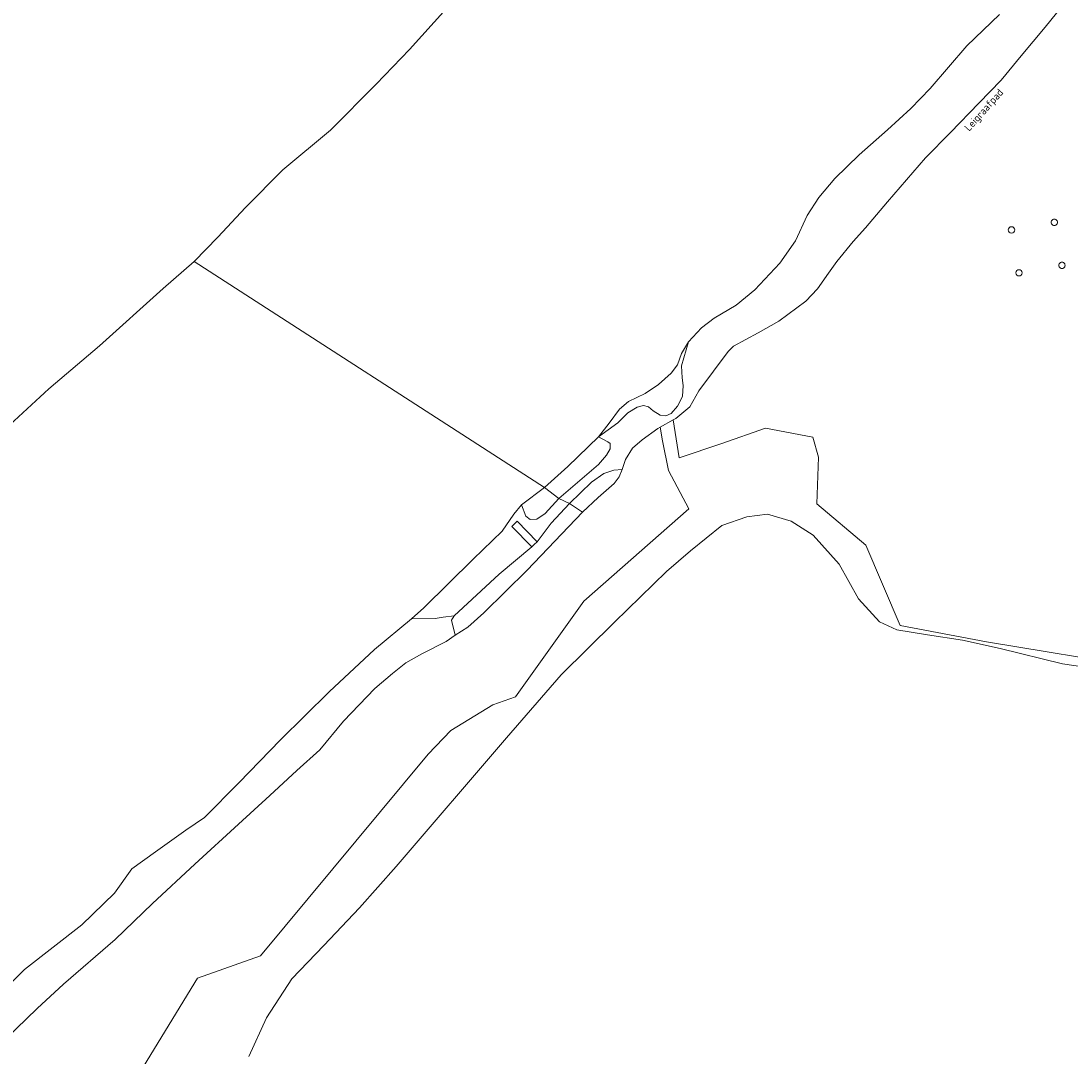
# Model space of a CAD drawing. Extents: x 184422 to 186971, y 345860 to 349088.
# Tile 29 of 59: x 184797 to 185051, y 347852 to 348102. Entities that reach past the tile are written whole.
import ezdxf
from ezdxf.enums import TextEntityAlignment as Align

# ---------------------------------------------------------------- set-up
doc = ezdxf.new("R2010")
doc.units = 0
for name, color, linetype, lineweight in [('B-WE-GR-GRAS-GV', 60, 'Continuous', 13), ('B-WE-GR-HOUTWAL-GV', 40, 'Continuous', 13), ('B-WE-GR-STRUIK-GV', 90, 'Continuous', 13), ('B-WE-GW-TALUD_KRUIN-G', 90, 'Continuous', 18), ('B-WE-KL-ET_HS_LANDELIJK HOOGSPANNINGSNET-GV', 10, 'Continuous', 18), ('B-WE-OG-TOPOGRAFIE-T18', 1, 'Continuous', 18), ('B-WE-OG-WATER-GV', 130, 'Continuous', 18), ('B-WE-OG-WATER_MEER-GV', 140, 'Continuous', 18), ('B-WE-OG-WATER_SLOOT-GV', 120, 'Continuous', 18), ('B-WE-VH-VERHARDING_GESLOTEN-GV', 252, 'Continuous', 18), ('B-WE-VH-VERHARDING_OPEN-GV', 252, 'Continuous', 18)]:
    doc.layers.add(name, color=color, linetype=linetype, lineweight=lineweight)
doc.styles.add('NLCS-ISO-M1000-T18', font='NLCS-ISO.ttf', dxfattribs={"height": 1.8})

msp = doc.modelspace()

# ---------------------------------------------------------------- linework, layer by layer
at = {"layer": 'B-WE-GR-GRAS-GV', "flags": 128}
for points in [[(185050.039, 348107.033), (185044.879, 348100.65), (185039.029, 348093.706), (185034.256, 348087.832), (185028.827, 348082.267), (185021.945, 348075.134), (185015.879, 348069.042), (185006.712, 348058.401), (185001.404, 348052.121), (184998.382, 348048.762), (184994.436, 348043.936), (184992.399, 348041.141), (184989.8, 348037.325), (184986.916, 348034.347), (184980.375, 348029.504), (184975.439, 348026.67), (184969.459, 348023.421), (184968.124, 348022.144), (184961.061, 348012.596), (184958.833, 348008.718), (184955.48, 348005.968), (184954.826, 348005.603), (184956.255, 347996.417), (184966.574, 347999.856), (184977.157, 348003.56), (184988.667, 348001.444), (184989.99, 347996.549), (184989.593, 347985.304), (185001.499, 347975.25), (185009.782, 347955.826), (185030.675, 347951.894), (185067.857, 347945.716)], [(184825.781, 347847.65), (184839.711, 347870.453), (184854.988, 347875.845), (184895.54, 347924.71), (184901.044, 347930.438), (184911.154, 347936.617), (184916.658, 347938.526), (184933.216, 347961.716), (184958.661, 347984.082), (184953.706, 347993.323), (184952.233, 348000.554), (184951.654, 348003.835), (184951.115, 348003.535), (184947.3, 348000.806), (184944.964, 347998.716), (184943.281, 347995.993), (184942.496, 347993.62), (184941.794, 347991.811), (184940.581, 347990.186), (184936.644, 347986.799), (184932.857, 347983.243), (184919.528, 347969.197), (184909.014, 347958.919), (184905.152, 347955.402), (184902.112, 347953.482), (184899.864, 347951.92), (184893.984, 347948.938), (184890.101, 347946.826), (184886.873, 347944.224), (184882.602, 347940.543), (184875.034, 347932.665), (184869.344, 347925.759), (184863.723, 347920.706), (184857.183, 347914.684), (184849.65, 347907.765), (184839.082, 347898.079), (184828.829, 347888.53), (184819.803, 347879.793), (184807.252, 347869.019), (184800.896, 347863.112), (184793.296, 347855.769)]]:
    msp.add_lwpolyline(points, dxfattribs=at)
at = {"layer": 'B-WE-GR-GRAS-GV'}
for points in [[(185046.303, 348053.417, -1.00064), (185047.866, 348053.417)], [(185047.866, 348053.417, -1.00064), (185046.303, 348053.417)], [(185035.937, 348051.571, -1), (185037.503, 348051.571)], [(185037.503, 348051.571, -1), (185035.937, 348051.571)], [(185048.178, 348043.015, -1.000662), (185049.689, 348043.015)], [(185049.689, 348043.015, -1.000662), (185048.178, 348043.015)], [(185037.786, 348041.195, -1), (185039.3, 348041.195)], [(185039.3, 348041.195, -1), (185037.786, 348041.195)]]:
    msp.add_lwpolyline(points, format="xyb", dxfattribs=at)
at = {"layer": 'B-WE-GR-HOUTWAL-GV', "flags": 128}
for points in [[(185067.857, 347945.716), (185030.675, 347951.894), (185009.782, 347955.826), (185001.499, 347975.25), (184989.593, 347985.304), (184989.99, 347996.549), (184988.667, 348001.444), (184977.157, 348003.56), (184966.574, 347999.856), (184956.255, 347996.417), (184954.826, 348005.603), (184951.654, 348003.835), (184952.233, 348000.554), (184953.706, 347993.323), (184958.661, 347984.082), (184933.216, 347961.716), (184916.658, 347938.526), (184911.154, 347936.617), (184901.044, 347930.438), (184895.54, 347924.71), (184854.988, 347875.845), (184839.711, 347870.453), (184825.781, 347847.65)], [(184852.166, 347851.511), (184856.389, 347860.853), (184862.536, 347870.311), (184870.313, 347878.368), (184878.922, 347887.52), (184887.81, 347897.489), (184914.517, 347928.63), (184927.765, 347943.872), (184940.628, 347956.658), (184953.204, 347968.89), (184959, 347973.91), (184966.584, 347980.008), (184972.627, 347982.142), (184977.697, 347982.777), (184983.433, 347981.074), (184988.746, 347977.728), (184994.987, 347970.667), (184999.713, 347962.248), (185004.738, 347956.706), (185008.968, 347954.741), (185016.354, 347953.569), (185024.835, 347952.249), (185033.995, 347950.236), (185049.031, 347946.515), (185060.521, 347944.891)]]:
    msp.add_lwpolyline(points, dxfattribs=at)
at = {"layer": 'B-WE-GR-STRUIK-GV', "flags": 128}
for points in [[(184936.798, 348001.459), (184929.335, 347994.343), (184923.721, 347989.207), (184927.177, 347986.551), (184936.744, 347994.78), (184938.677, 347997.093), (184939.556, 347998.6), (184939.601, 347999.853), (184938.991, 348000.246)], [(184918.096, 347985.014), (184919.142, 347982.267), (184920.26, 347981.472), (184921.833, 347981.547), (184923.886, 347982.902), (184927.177, 347986.551), (184923.721, 347989.207)]]:
    msp.add_lwpolyline(points, close=True, dxfattribs=at)
at = {"layer": 'B-WE-GW-TALUD_KRUIN-G', "flags": 128}
for points in [[(184932.857, 347983.243), (184936.644, 347986.799), (184940.581, 347990.186), (184941.794, 347991.811), (184942.496, 347993.62)], [(184902.112, 347953.482), (184905.152, 347955.402), (184909.014, 347958.919), (184919.528, 347969.197), (184932.857, 347983.243)]]:
    msp.add_lwpolyline(points, dxfattribs=at)
at = {"layer": 'B-WE-KL-ET_HS_LANDELIJK HOOGSPANNINGSNET-GV'}
for points in [[(185047.866, 348053.417, 1.00064), (185046.303, 348053.417)], [(185046.303, 348053.417, 1.00064), (185047.866, 348053.417)], [(185037.503, 348051.571, 1), (185035.937, 348051.571)], [(185035.937, 348051.571, 1), (185037.503, 348051.571)], [(185049.689, 348043.015, 1.000662), (185048.178, 348043.015)], [(185048.178, 348043.015, 1.000662), (185049.689, 348043.015)], [(185039.3, 348041.195, 1), (185037.786, 348041.195)], [(185037.786, 348041.195, 1), (185039.3, 348041.195)]]:
    msp.add_lwpolyline(points, format="xyb", dxfattribs=at)
at = {"layer": 'B-WE-OG-WATER-GV', "flags": 128}
for points in [[(184902.942, 348108.572), (184891.043, 348095.241), (184882.925, 348086.892), (184871.922, 348075.711), (184860.344, 348066.104), (184851.297, 348057.02), (184844.666, 348049.807), (184838.904, 348043.958), (184923.721, 347989.207), (184929.335, 347994.343), (184936.798, 348001.459), (184939.325, 348004.83), (184941.832, 348008.158), (184944.06, 348010.07), (184948.098, 348011.978), (184951.322, 348014.128), (184954.333, 348016.899), (184955.854, 348018.951), (184956.869, 348021.663), (184958.507, 348024.485), (184961.658, 348027.861), (184964.735, 348030.238), (184970.113, 348033.405), (184974.592, 348037.063), (184980.667, 348043.564), (184984.445, 348048.962), (184987.26, 348055.038), (184990.069, 348059.409), (184993.978, 348064.019), (184999.874, 348069.728), (185006.743, 348075.84), (185012.373, 348081.006), (185017.071, 348085.851), (185025.94, 348096.161), (185033.815, 348103.696)], [(184783.921, 347858.756), (184797.87, 347872.582), (184811.718, 347883.333), (184819.619, 347891.065), (184823.847, 347896.924), (184829.562, 347901.006), (184836.903, 347906.269), (184841.445, 347909.322), (184849.686, 347917.738), (184859.778, 347928.172), (184871.573, 347939.751), (184882.539, 347950.036), (184891.504, 347957.431), (184894.453, 347960.136), (184906.438, 347971.905), (184913.47, 347978.647), (184916.263, 347982.755), (184918.096, 347985.014), (184923.721, 347989.207), (184838.904, 348043.958), (184831.377, 348037.365), (184815.986, 348023.497), (184803.731, 348013.092), (184793.256, 348003.416)]]:
    msp.add_lwpolyline(points, dxfattribs=at)
at = {"layer": 'B-WE-OG-WATER_MEER-GV', "flags": 128}
msp.add_lwpolyline([(185060.521, 347944.891), (185049.031, 347946.515), (185033.995, 347950.236), (185024.835, 347952.249), (185016.354, 347953.569), (185008.968, 347954.741), (185004.738, 347956.706), (184999.713, 347962.248), (184994.987, 347970.667), (184988.746, 347977.728), (184983.433, 347981.074), (184977.697, 347982.777), (184972.627, 347982.142), (184966.584, 347980.008), (184959, 347973.91), (184953.204, 347968.89), (184940.628, 347956.658), (184927.765, 347943.872), (184914.517, 347928.63), (184887.81, 347897.489), (184878.922, 347887.52), (184870.313, 347878.368), (184862.536, 347870.311), (184856.389, 347860.853), (184852.166, 347851.511)], dxfattribs=at)
at = {"layer": 'B-WE-OG-WATER_SLOOT-GV', "flags": 128}
for points in [[(185033.815, 348103.696), (185025.94, 348096.161), (185017.071, 348085.851), (185012.373, 348081.006), (185006.743, 348075.84), (184999.874, 348069.728), (184993.978, 348064.019), (184990.069, 348059.409), (184987.26, 348055.038), (184984.445, 348048.962), (184980.667, 348043.564), (184974.592, 348037.063), (184970.113, 348033.405), (184964.735, 348030.238), (184961.658, 348027.861), (184958.507, 348024.485), (184956.89, 348018.665), (184957.029, 348015.763), (184957.217, 348013.925), (184957.108, 348011.286), (184955.896, 348008.904), (184954.318, 348007.125), (184953.09, 348006.545), (184951.684, 348006.76), (184950.006, 348007.77), (184948.877, 348008.746), (184947.66, 348009.058), (184946.108, 348008.683), (184943.863, 348007.278), (184941.437, 348004.923), (184936.798, 348001.459), (184938.991, 348000.246), (184939.601, 347999.853), (184939.556, 347998.6), (184938.677, 347997.093), (184936.744, 347994.78), (184927.177, 347986.551), (184929.744, 347985.35), (184935.103, 347990.49), (184938.094, 347992.592), (184940.47, 347993.395), (184942.496, 347993.62), (184943.281, 347995.993), (184944.964, 347998.716), (184947.3, 348000.806), (184951.115, 348003.535), (184951.654, 348003.835), (184954.826, 348005.603), (184955.48, 348005.968), (184958.833, 348008.718), (184961.061, 348012.596), (184968.124, 348022.144), (184969.459, 348023.421), (184975.439, 348026.67), (184980.375, 348029.504), (184986.916, 348034.347), (184989.8, 348037.325), (184992.399, 348041.141), (184994.436, 348043.936), (184998.382, 348048.762), (185001.404, 348052.121), (185006.712, 348058.401), (185015.879, 348069.042), (185021.945, 348075.134), (185028.827, 348082.267), (185034.256, 348087.832), (185039.029, 348093.706), (185044.879, 348100.65), (185050.039, 348107.033)], [(184793.296, 347855.769), (184800.896, 347863.112), (184807.252, 347869.019), (184819.803, 347879.793), (184828.829, 347888.53), (184839.082, 347898.079), (184849.65, 347907.765), (184857.183, 347914.684), (184863.723, 347920.706), (184869.344, 347925.759), (184875.034, 347932.665), (184882.602, 347940.543), (184886.873, 347944.224), (184890.101, 347946.826), (184893.984, 347948.938), (184899.864, 347951.92), (184902.112, 347953.482), (184901.199, 347957.116), (184901.792, 347958.155), (184899.141, 347957.843), (184897.209, 347957.528), (184891.504, 347957.431), (184882.539, 347950.036), (184871.573, 347939.751), (184859.778, 347928.172), (184849.686, 347917.738), (184841.445, 347909.322), (184836.903, 347906.269), (184829.562, 347901.006), (184823.847, 347896.924), (184819.619, 347891.065), (184811.718, 347883.333), (184797.87, 347872.582), (184783.921, 347858.756)]]:
    msp.add_lwpolyline(points, dxfattribs=at)
for points in [[(184936.798, 348001.459), (184941.437, 348004.923), (184943.863, 348007.278), (184946.108, 348008.683), (184947.66, 348009.058), (184948.877, 348008.746), (184950.006, 348007.77), (184951.684, 348006.76), (184953.09, 348006.545), (184954.318, 348007.125), (184955.896, 348008.904), (184957.108, 348011.286), (184957.217, 348013.925), (184957.029, 348015.763), (184956.89, 348018.665), (184958.507, 348024.485), (184956.869, 348021.663), (184955.854, 348018.951), (184954.333, 348016.899), (184951.322, 348014.128), (184948.098, 348011.978), (184944.06, 348010.07), (184941.832, 348008.158), (184939.325, 348004.83)], [(184929.744, 347985.35), (184927.177, 347986.551), (184923.886, 347982.902), (184921.833, 347981.547), (184920.26, 347981.472), (184919.142, 347982.267), (184918.096, 347985.014), (184916.263, 347982.755), (184913.47, 347978.647), (184906.438, 347971.905), (184894.453, 347960.136), (184891.504, 347957.431), (184897.209, 347957.528), (184899.141, 347957.843), (184901.792, 347958.155), (184912.76, 347968.248), (184920.608, 347974.858), (184915.812, 347979.807), (184917.112, 347981.067), (184921.887, 347976.114), (184925.322, 347980.613)]]:
    msp.add_lwpolyline(points, close=True, dxfattribs=at)
at = {"layer": 'B-WE-VH-VERHARDING_GESLOTEN-GV', "flags": 128}
msp.add_lwpolyline([(184921.887, 347976.114), (184917.112, 347981.067), (184915.812, 347979.807), (184920.608, 347974.858), (184921.212, 347975.451)], close=True, dxfattribs=at)
at = {"layer": 'B-WE-VH-VERHARDING_OPEN-GV', "flags": 128}
for points in [[(184942.496, 347993.62), (184940.47, 347993.395), (184938.094, 347992.592), (184935.103, 347990.49), (184929.744, 347985.35), (184932.857, 347983.243), (184936.644, 347986.799), (184940.581, 347990.186), (184941.794, 347991.811)], [(184901.792, 347958.155), (184901.199, 347957.116), (184902.112, 347953.482), (184905.152, 347955.402), (184909.014, 347958.919), (184919.528, 347969.197), (184932.857, 347983.243), (184929.744, 347985.35), (184925.322, 347980.613), (184921.887, 347976.114), (184921.212, 347975.451), (184920.608, 347974.858), (184912.76, 347968.248)]]:
    msp.add_lwpolyline(points, close=True, dxfattribs=at)

# ---------------------------------------------------------------- texts
at = {"layer": 'B-WE-OG-TOPOGRAFIE-T18', "style": 'NLCS-ISO-M1000-T18'}
msp.add_text('Leigraafpad', height=1.8, rotation=48.3, dxfattribs=at).set_placement((185030.208, 348080.458), align=Align.MIDDLE)

doc.saveas('drawing.dxf')
